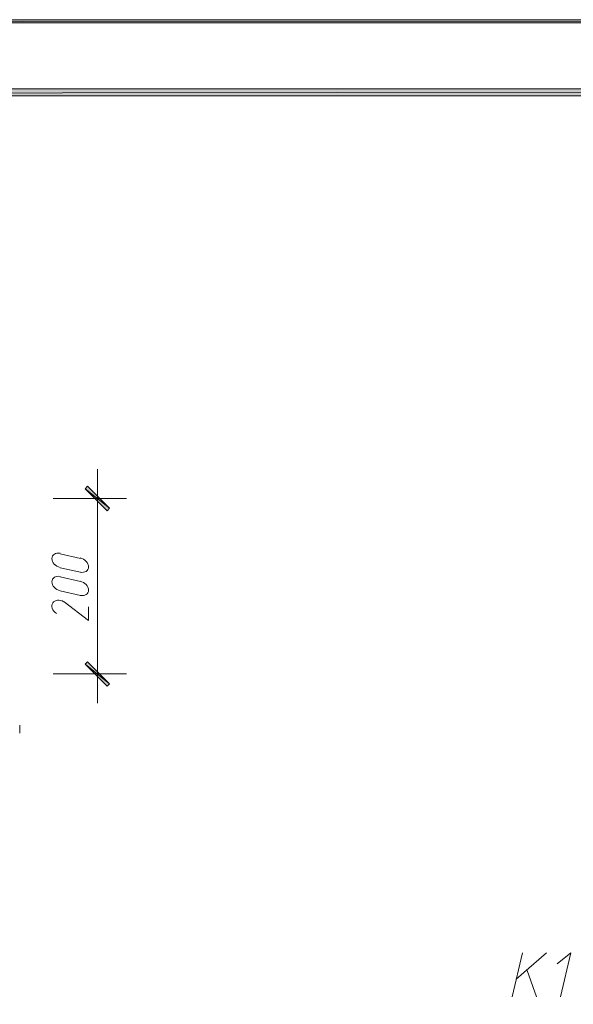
# Model space of a CAD drawing. Header units: millimetres. Extents: x 1527433 to 14789979, y -66543 to 11310.
# Tile 96 of 122: x 2001288 to 2005076, y -42692 to -35961. Entities that reach past the tile are written whole.
import ezdxf

# ---------------------------------------------------------------- set-up
doc = ezdxf.new("R2010")
doc.units = ezdxf.units.MM

msp = doc.modelspace()

# ---------------------------------------------------------------- hatches: boundary and pattern name
h = msp.add_hatch(color=7)
h.paths.add_polyline_path([(1982627.95, -35960.929), (1982651.233, -35982.095), (2024622.617, -35960.929)])
h.paths.add_polyline_path([(1982651.233, -35982.095), (2024622.617, -35960.929), (2024599.333, -35982.095)])
h = msp.add_hatch(color=7)
h.paths.add_polyline_path([(2024099.8, -65130.712), (2024150.6, -65181.512), (2024099.8, -36481.629)])
h.paths.add_polyline_path([(2024150.6, -65181.512), (2024099.8, -36481.629), (2024150.6, -36432.945)])
h.paths.add_polyline_path([(2024099.8, -36481.629), (2024150.6, -36432.945), (1984651.483, -36481.629)])
h.paths.add_polyline_path([(2024150.6, -36432.945), (1984651.483, -36481.629), (1984600.683, -36432.945)])
h.paths.add_polyline_path([(1984651.483, -36481.629), (1984600.683, -36432.945), (1984651.483, -65130.712)])
h.paths.add_polyline_path([(1984600.683, -36432.945), (1984651.483, -65130.712), (1984600.683, -65181.512)])
h.paths.add_polyline_path([(1984651.483, -65130.712), (1984600.683, -65181.512), (2024099.8, -65130.712)])
h.paths.add_polyline_path([(1984600.683, -65181.512), (2024099.8, -65130.712), (2024150.6, -65181.512)])
h = msp.add_hatch(color=7)
h.paths.add_polyline_path([(2001885.383, -39317.962), (2001902.317, -39301.029), (2001735.1, -39167.679)])
h.paths.add_polyline_path([(2001902.317, -39301.029), (2001735.1, -39167.679), (2001752.033, -39150.745)])
h = msp.add_hatch(color=7)
h.paths.add_polyline_path([(2001752.033, -40350.895), (2001735.1, -40367.829), (2001902.317, -40501.179)])
h.paths.add_polyline_path([(2001735.1, -40367.829), (2001902.317, -40501.179), (2001885.383, -40518.112)])

# ---------------------------------------------------------------- linework, layer by layer
at = {"color": 7, "lineweight": 0}
for points in [[(1982627.95, -35960.929), (1982651.233, -35982.095), (2024622.617, -35960.929)], [(1982651.233, -35982.095), (2024622.617, -35960.929), (2024599.333, -35982.095)], [(2024150.6, -36432.945), (1984651.483, -36481.629), (1984600.683, -36432.945)], [(2024099.8, -36481.629), (2024150.6, -36432.945), (1984651.483, -36481.629)], [(2001902.317, -39301.029), (2001735.1, -39167.679), (2001752.033, -39150.745)], [(2001885.383, -39317.962), (2001902.317, -39301.029), (2001735.1, -39167.679)], [(2001752.033, -40350.895), (2001735.1, -40367.829), (2001902.317, -40501.179)], [(2001735.1, -40367.829), (2001902.317, -40501.179), (2001885.383, -40518.112)]]:
    msp.add_lwpolyline(points, close=True, dxfattribs=at)
for points in [[(2001819.767, -40634.529), (2001819.767, -39034.329)], [(2001517.083, -39233.295), (2002018.733, -39233.295)], [(2001565.049, -39609.213), (2001553.646, -39607.625), (2001543.012, -39608.054), (2001533.376, -39610.354), (2001524.966, -39614.384), (2001518.011, -39619.999), (2001512.739, -39627.056), (2001509.381, -39635.411), (2001508.163, -39644.921), (2001509.243, -39654.95), (2001512.474, -39664.792), (2001517.63, -39674.203), (2001524.484, -39682.936), (2001532.811, -39690.745), (2001542.385, -39697.382), (2001552.979, -39702.603), (2001564.368, -39706.161)], [(2001703.35, -39643.929), (2001565.767, -39612.179)], [(2001701.951, -39737.911), (2001713.354, -39739.498), (2001723.988, -39739.07), (2001733.624, -39736.769), (2001742.034, -39732.74), (2001748.989, -39727.125), (2001754.261, -39720.068), (2001757.619, -39711.712), (2001758.837, -39702.203), (2001757.757, -39692.174), (2001754.526, -39682.331), (2001749.37, -39672.921), (2001742.516, -39664.188), (2001734.189, -39656.379), (2001724.615, -39649.742), (2001714.021, -39644.521), (2001702.632, -39640.963)], [(2001565.767, -39707.429), (2001703.35, -39739.179)], [(2001565.049, -39767.963), (2001553.646, -39766.375), (2001543.012, -39766.804), (2001533.376, -39769.104), (2001524.966, -39773.134), (2001518.011, -39778.749), (2001512.739, -39785.806), (2001509.381, -39794.161), (2001508.163, -39803.671), (2001509.243, -39813.7), (2001512.474, -39823.542), (2001517.63, -39832.953), (2001524.484, -39841.686), (2001532.811, -39849.495), (2001542.385, -39856.132), (2001552.979, -39861.353), (2001564.368, -39864.911)], [(2001703.35, -39802.679), (2001565.767, -39770.929)], [(2001701.951, -39896.661), (2001713.354, -39898.248), (2001723.988, -39897.82), (2001733.624, -39895.519), (2001742.034, -39891.49), (2001748.989, -39885.875), (2001754.261, -39878.818), (2001757.619, -39870.462), (2001758.837, -39860.953), (2001757.757, -39850.924), (2001754.526, -39841.081), (2001749.37, -39831.671), (2001742.516, -39822.938), (2001734.189, -39815.129), (2001724.615, -39808.492), (2001714.021, -39803.271), (2001702.632, -39799.713)], [(2001565.767, -39866.179), (2001703.35, -39897.929)], [(2001589.757, -39939.759), (2001578.794, -39934.443), (2001567.689, -39931.011), (2001556.728, -39929.431), (2001546.194, -39929.673), (2001536.372, -39931.703), (2001527.546, -39935.492), (2001520.001, -39941.006), (2001514.019, -39948.214), (2001510.047, -39956.69), (2001508.281, -39965.851), (2001508.626, -39975.427), (2001510.991, -39985.148), (2001515.281, -39994.744), (2001521.405, -40003.946), (2001529.27, -40012.485), (2001538.781, -40020.089)], [(2001591.167, -39940.262), (2001758.383, -40069.379), (2001758.383, -39974.129)], [(2001517.083, -40433.445), (2002018.733, -40433.445)], [(2001288.483, -40837.729), (2001288.483, -40784.812)], [(2004658.217, -42641.129), (2004728.067, -42340.562)], [(2004685.733, -42520.479), (2004893.167, -42340.562)], [(2004988.417, -42641.129), (2005058.267, -42340.562), (2004965.133, -42416.762)], [(2004759.817, -42461.212), (2004823.317, -42641.129)]]:
    msp.add_lwpolyline(points, dxfattribs=at)

doc.saveas('drawing.dxf')
